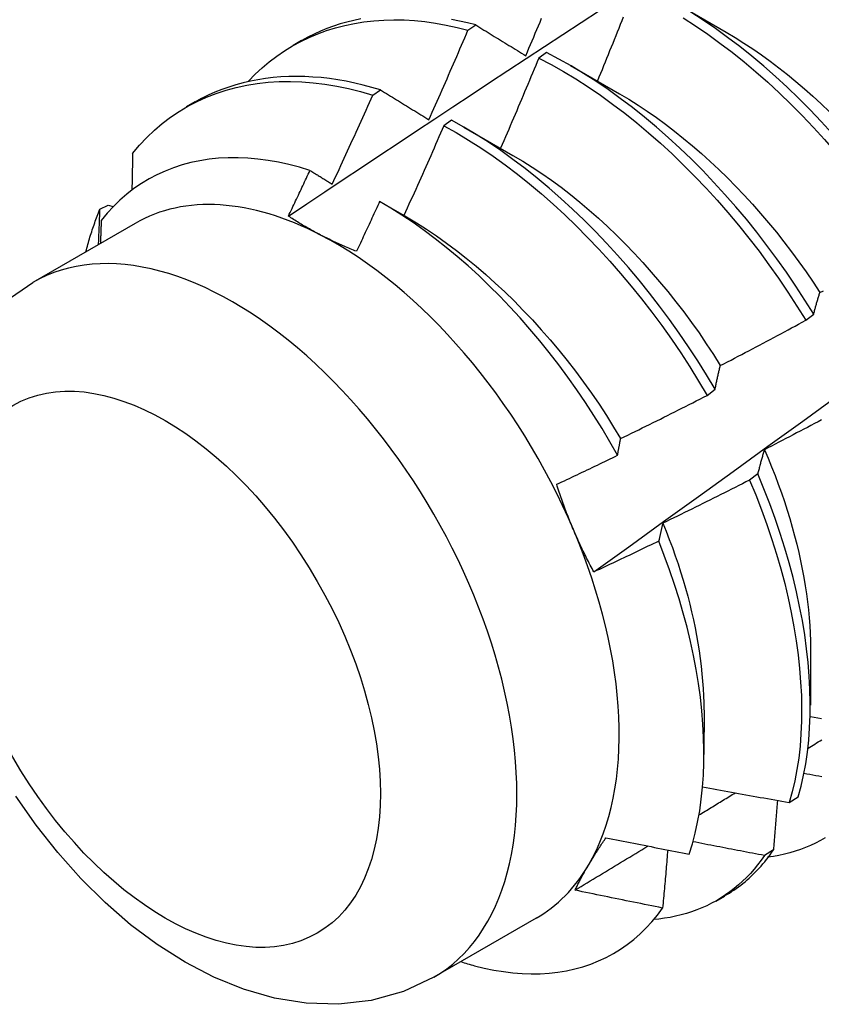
# Model space of a CAD drawing. Header units: inches. Extents: x 17 to 237, y 17 to 149.
# Tile 100 of 113: x 211.638 to 211.899, y 102.863 to 103.184. Entities that reach past the tile are written whole.
import ezdxf

# ---------------------------------------------------------------- set-up
doc = ezdxf.new("R2010")
doc.units = ezdxf.units.IN
doc.header["$MEASUREMENT"] = 0
doc.layers.add('Visible Edges(ANSI)', color=7, linetype='Continuous', lineweight=25)
doc.layers.add('Visible Tangent Edges(ANSI)', color=7, linetype='Continuous', lineweight=25)

msp = doc.modelspace()

# ---------------------------------------------------------------- linework, layer by layer
at = {"layer": 'Visible Edges(ANSI)'}
for p, q in [((211.85239, 103.18897), (211.8684, 103.17975)), ((211.78411, 103.18039), (211.78662, 103.1821)), ((211.72701, 103.17555), (211.72982, 103.17718)), ((211.80974, 103.17311), (211.80723, 103.17133)), ((211.81759, 103.16888), (211.8336, 103.15966)), ((211.75304, 103.1592), (211.75555, 103.16092)), ((211.69221, 103.15546), (211.69502, 103.15709)), ((211.77874, 103.15104), (211.77623, 103.14925)), ((211.78279, 103.14879), (211.7988, 103.13957)), ((211.66399, 103.12196), (211.66669, 103.12331)), ((211.66669, 103.12331), (211.66831, 103.12284)), ((211.75584, 103.12417), (211.764, 103.11948)), ((211.67545, 103.11738), (211.64205, 103.09809)), ((211.89434, 103.08574), (211.89694, 103.08771)), ((211.86214, 103.06124), (211.86475, 103.06322)), ((211.87867, 103.0356), (211.87601, 103.03361)), ((211.89595, 102.97864), (211.89593, 102.96016)), ((211.86115, 102.95855), (211.86113, 102.9441)), ((211.88895, 102.92841), (211.89184, 102.93029)), ((211.88381, 102.91292), (211.88086, 102.9111)), ((211.86512, 102.89615), (211.86793, 102.89778)), ((211.80636, 102.89064), (211.77295, 102.87135))]:
    msp.add_line(p, q, dxfattribs=at)
at = {"layer": 'Visible Edges(ANSI)', "flags": 128}
for points in [[(211.71247, 103.1638), (211.71464, 103.16603), (211.71691, 103.16814), (211.71926, 103.17012), (211.7217, 103.17197), (211.72422, 103.17369), (211.72682, 103.17527), (211.7295, 103.17673), (211.73225, 103.17805), (211.73507, 103.17923), (211.73796, 103.18028), (211.74092, 103.1812), (211.74394, 103.18198), (211.74702, 103.18262), (211.75016, 103.18312), (211.75336, 103.18348), (211.7566, 103.18371), (211.7599, 103.18379), (211.76324, 103.18374), (211.76662, 103.18354), (211.77005, 103.1832), (211.77351, 103.18272), (211.77701, 103.18209), (211.78055, 103.18131), (211.78411, 103.18039)], [(211.7255, 103.11972), (211.73146, 103.1237), (211.73743, 103.12768), (211.74339, 103.13166), (211.74936, 103.13563), (211.75533, 103.1396), (211.7613, 103.14356), (211.76727, 103.14752), (211.77324, 103.15147), (211.77921, 103.15542), (211.78518, 103.15936), (211.79115, 103.1633), (211.79712, 103.16724), (211.8031, 103.17117), (211.80907, 103.17509), (211.81505, 103.17901), (211.82103, 103.18293), (211.827, 103.18684)], [(211.74915, 103.18411), (211.74686, 103.18362), (211.74461, 103.18306), (211.7424, 103.18243), (211.74022, 103.18171), (211.73807, 103.18093), (211.73597, 103.18007), (211.7339, 103.17913), (211.73187, 103.17812), (211.72989, 103.17704)], [(211.78662, 103.1821), (211.78397, 103.18279), (211.78134, 103.1834), (211.77873, 103.18392)], [(211.80298, 103.17207), (211.8035, 103.17329), (211.80402, 103.17451), (211.80454, 103.17574), (211.80505, 103.17696), (211.80557, 103.17818), (211.80608, 103.1794), (211.8066, 103.18062), (211.80711, 103.18185), (211.80762, 103.18307), (211.80813, 103.18429)], [(211.82522, 103.00365), (211.8366, 103.01185), (211.84797, 103.02005), (211.85933, 103.02825), (211.87068, 103.03645), (211.88202, 103.04464), (211.89335, 103.05284), (211.90467, 103.06104), (211.91598, 103.06923), (211.92728, 103.07743), (211.93857, 103.08562), (211.94985, 103.09381), (211.96112, 103.102), (211.97237, 103.11018), (211.98362, 103.11837), (211.99487, 103.12655), (212.0061, 103.13473), (212.01732, 103.14291), (212.02853, 103.15108), (212.03973, 103.15926), (212.05093, 103.16742), (212.06211, 103.17559), (212.07329, 103.18375)], [(211.83481, 103.18467), (211.83432, 103.18344), (211.83382, 103.18221), (211.83333, 103.18099), (211.83284, 103.17976), (211.83234, 103.17853), (211.83185, 103.17731), (211.83135, 103.17608), (211.83085, 103.17486), (211.83035, 103.17363), (211.82985, 103.17241), (211.82936, 103.17118), (211.82885, 103.16996), (211.82835, 103.16873), (211.82785, 103.16751), (211.82735, 103.16628), (211.82685, 103.16506), (211.82634, 103.16384)], [(211.85437, 103.18443), (211.85838, 103.18183), (211.86238, 103.1791), (211.86635, 103.17622), (211.8703, 103.17321), (211.87422, 103.17006), (211.8781, 103.16679), (211.88195, 103.1634), (211.88575, 103.15989), (211.88951, 103.15626), (211.89321, 103.15253), (211.89686, 103.14869), (211.90045, 103.14476), (211.90397, 103.14072), (211.90742, 103.1366), (211.9108, 103.13239), (211.91411, 103.12809), (211.91733, 103.12372), (211.92046, 103.11928), (211.92351, 103.11476), (211.92646, 103.11019)], [(211.92905, 103.11216), (211.92609, 103.11673), (211.92304, 103.12124), (211.9199, 103.12568), (211.91667, 103.13005), (211.91336, 103.13434), (211.90998, 103.13854), (211.90652, 103.14266), (211.90299, 103.14668), (211.8994, 103.15061), (211.89574, 103.15444), (211.89204, 103.15817), (211.88828, 103.16178), (211.88447, 103.16528), (211.88062, 103.16867), (211.87674, 103.17193), (211.87281, 103.17506), (211.86886, 103.17806), (211.86489, 103.18093), (211.86089, 103.18366), (211.85687, 103.18624)], [(211.78662, 103.1821), (211.78729, 103.18169), (211.78797, 103.18128), (211.78864, 103.18086), (211.78932, 103.18045), (211.78999, 103.18004), (211.79067, 103.17962), (211.79134, 103.17921), (211.79202, 103.17879), (211.7927, 103.17837), (211.79338, 103.17796), (211.79406, 103.17754), (211.79474, 103.17712), (211.79542, 103.17671), (211.79611, 103.17629), (211.79679, 103.17587), (211.79747, 103.17545), (211.79816, 103.17503), (211.79885, 103.17461), (211.79953, 103.17419), (211.80022, 103.17376), (211.80091, 103.17334), (211.8016, 103.17292), (211.80229, 103.1725), (211.80298, 103.17207)], [(211.77137, 103.15119), (211.77191, 103.1524), (211.77245, 103.15362), (211.77299, 103.15483), (211.77353, 103.15604), (211.77407, 103.15726), (211.7746, 103.15847), (211.77514, 103.15969), (211.77567, 103.1609), (211.77621, 103.16212), (211.77674, 103.16334), (211.77727, 103.16455), (211.7778, 103.16577), (211.77833, 103.16699), (211.77886, 103.1682), (211.77939, 103.16942), (211.77992, 103.17064), (211.78045, 103.17186), (211.78097, 103.17308), (211.7815, 103.1743), (211.78202, 103.17552), (211.78254, 103.17673), (211.78307, 103.17795), (211.78359, 103.17917), (211.78411, 103.18039)], [(211.86839, 103.17973), (211.87128, 103.17801), (211.87416, 103.17621), (211.87703, 103.17431), (211.87988, 103.17234), (211.88273, 103.17028), (211.88556, 103.16814), (211.88837, 103.16593), (211.89116, 103.16364), (211.89393, 103.16128), (211.89667, 103.15884), (211.89939, 103.15634), (211.90208, 103.15377)], [(211.80723, 103.17133), (211.80672, 103.1701), (211.80621, 103.16887), (211.8057, 103.16764), (211.80518, 103.16641), (211.80467, 103.16518), (211.80415, 103.16396), (211.80364, 103.16273), (211.80312, 103.1615), (211.8026, 103.16027), (211.80209, 103.15905), (211.80157, 103.15782), (211.80105, 103.15659), (211.80053, 103.15537), (211.80001, 103.15414), (211.79948, 103.15292), (211.79896, 103.15169), (211.79844, 103.15047), (211.79791, 103.14924), (211.79739, 103.14802), (211.79686, 103.14679), (211.79634, 103.14557), (211.79581, 103.14435), (211.79528, 103.14312), (211.79475, 103.1419)], [(211.80723, 103.17133), (211.81127, 103.16921), (211.81531, 103.16693), (211.81933, 103.1645), (211.82335, 103.16192), (211.82735, 103.15919), (211.83132, 103.15632), (211.83527, 103.15331), (211.83919, 103.15017), (211.84308, 103.14691), (211.84692, 103.14352), (211.85073, 103.14001), (211.85448, 103.13639), (211.85819, 103.13266), (211.86184, 103.12883), (211.86543, 103.1249), (211.86896, 103.12087), (211.87241, 103.11674), (211.8758, 103.11254), (211.87911, 103.10825), (211.88233, 103.10388), (211.88547, 103.09944), (211.88853, 103.09494), (211.89148, 103.09037), (211.89434, 103.08574)], [(211.89694, 103.08771), (211.89407, 103.09234), (211.89111, 103.09691), (211.88805, 103.10141), (211.8849, 103.10584), (211.88167, 103.1102), (211.87836, 103.11448), (211.87496, 103.11869), (211.8715, 103.1228), (211.86797, 103.12682), (211.86438, 103.13075), (211.86072, 103.13457), (211.85701, 103.1383), (211.85325, 103.14191), (211.84944, 103.1454), (211.84559, 103.14878), (211.84171, 103.15204), (211.83778, 103.15517), (211.83383, 103.15816), (211.82985, 103.16102), (211.82586, 103.16374), (211.82184, 103.16631), (211.81781, 103.16873), (211.81378, 103.171), (211.80974, 103.17311)], [(211.75555, 103.16092), (211.75273, 103.16175), (211.74993, 103.1625), (211.74714, 103.16316), (211.74437, 103.16373), (211.74162, 103.16422), (211.7389, 103.16461), (211.73619, 103.16492), (211.73352, 103.16513), (211.73086, 103.16526), (211.72824, 103.16531), (211.72564, 103.16527), (211.72307, 103.16514), (211.72053, 103.16492), (211.71803, 103.16462), (211.71556, 103.16424), (211.71312, 103.16376), (211.71073, 103.16321), (211.70837, 103.16257), (211.70604, 103.16184), (211.70376, 103.16103), (211.70152, 103.16014), (211.69933, 103.15917), (211.69718, 103.15811), (211.69508, 103.15697)], [(211.67464, 103.14019), (211.67689, 103.14287), (211.67926, 103.14539), (211.68174, 103.14775), (211.68433, 103.14995), (211.68702, 103.15199), (211.68982, 103.15387), (211.69271, 103.15559), (211.69569, 103.15715), (211.69876, 103.15854), (211.70192, 103.15977), (211.70517, 103.16083), (211.70849, 103.16173), (211.71188, 103.16245), (211.71535, 103.16301), (211.71888, 103.16341), (211.72247, 103.16363), (211.72613, 103.16368), (211.72984, 103.16356), (211.7336, 103.16327), (211.73741, 103.1628), (211.74126, 103.16217), (211.74515, 103.16135), (211.74908, 103.16036), (211.75304, 103.1592)], [(211.73978, 103.13018), (211.74035, 103.13138), (211.74091, 103.13259), (211.74147, 103.13379), (211.74203, 103.135), (211.74259, 103.13621), (211.74314, 103.13741), (211.7437, 103.13862), (211.74426, 103.13983), (211.74481, 103.14104), (211.74537, 103.14225), (211.74592, 103.14345), (211.74647, 103.14466), (211.74703, 103.14587), (211.74758, 103.14708), (211.74813, 103.14829), (211.74868, 103.1495), (211.74922, 103.15071), (211.74977, 103.15193), (211.75032, 103.15314), (211.75087, 103.15435), (211.75141, 103.15556), (211.75195, 103.15677), (211.7525, 103.15799), (211.75304, 103.1592)], [(211.75555, 103.16092), (211.7562, 103.16052), (211.75685, 103.16012), (211.7575, 103.15972), (211.75815, 103.15932), (211.75881, 103.15892), (211.75946, 103.15851), (211.76012, 103.15811), (211.76077, 103.15771), (211.76143, 103.15731), (211.76208, 103.1569), (211.76274, 103.1565), (211.7634, 103.15609), (211.76406, 103.15569), (211.76472, 103.15528), (211.76538, 103.15487), (211.76604, 103.15447), (211.76671, 103.15406), (211.76737, 103.15365), (211.76804, 103.15324), (211.7687, 103.15283), (211.76937, 103.15242), (211.77003, 103.15201), (211.7707, 103.1516), (211.77137, 103.15119)], [(211.8336, 103.15965), (211.83662, 103.15785), (211.83963, 103.15595), (211.84263, 103.15396), (211.84562, 103.15188), (211.8486, 103.14971), (211.85156, 103.14745), (211.85449, 103.1451), (211.85741, 103.14267), (211.86029, 103.14017), (211.86315, 103.13759), (211.86598, 103.13493), (211.86878, 103.1322), (211.87155, 103.1294), (211.87427, 103.12653), (211.87696, 103.1236), (211.8796, 103.12061), (211.8822, 103.11756), (211.88475, 103.11446), (211.88725, 103.11129), (211.88971, 103.10808), (211.8921, 103.10482), (211.89444, 103.10151), (211.89672, 103.09816), (211.89894, 103.09476)], [(211.77623, 103.14925), (211.7757, 103.14803), (211.77517, 103.1468), (211.77463, 103.14558), (211.77409, 103.14435), (211.77356, 103.14313), (211.77302, 103.14191), (211.77248, 103.14068), (211.77194, 103.13946), (211.7714, 103.13824), (211.77086, 103.13702), (211.77032, 103.1358), (211.76977, 103.13457), (211.76923, 103.13335), (211.76868, 103.13213), (211.76814, 103.13091), (211.76759, 103.12969), (211.76705, 103.12847), (211.7665, 103.12725), (211.76595, 103.12603), (211.7654, 103.12481), (211.76485, 103.1236), (211.7643, 103.12238), (211.76375, 103.12116), (211.7632, 103.11994)], [(211.77623, 103.14925), (211.78027, 103.14699), (211.7843, 103.14457), (211.78832, 103.142), (211.79232, 103.13928), (211.79629, 103.13642), (211.80024, 103.13342), (211.80416, 103.13029), (211.80805, 103.12703), (211.8119, 103.12364), (211.8157, 103.12014), (211.81946, 103.11653), (211.82317, 103.1128), (211.82682, 103.10897), (211.83041, 103.10504), (211.83394, 103.10101), (211.8374, 103.09689), (211.84079, 103.09269), (211.8441, 103.0884), (211.84734, 103.08404), (211.85048, 103.07961), (211.85354, 103.07511), (211.85651, 103.07054), (211.85938, 103.06592), (211.86214, 103.06124)], [(211.86475, 103.06322), (211.86197, 103.0679), (211.8591, 103.07251), (211.85612, 103.07707), (211.85306, 103.08157), (211.84991, 103.086), (211.84667, 103.09036), (211.84335, 103.09464), (211.83995, 103.09883), (211.83649, 103.10294), (211.83295, 103.10696), (211.82936, 103.11089), (211.8257, 103.11471), (211.82199, 103.11843), (211.81823, 103.12204), (211.81442, 103.12553), (211.81057, 103.1289), (211.80668, 103.13215), (211.80276, 103.13527), (211.7988, 103.13826), (211.79482, 103.14111), (211.79082, 103.14382), (211.78681, 103.14638), (211.78278, 103.14879), (211.77874, 103.15104)], [(211.73253, 103.13465), (211.72907, 103.13568), (211.72565, 103.13657), (211.72225, 103.13731), (211.71889, 103.1379), (211.71557, 103.13835), (211.71229, 103.13864), (211.70906, 103.13878), (211.70587, 103.13877), (211.70273, 103.13861), (211.69965, 103.13829), (211.69662, 103.13782), (211.69367, 103.1372), (211.69079, 103.13644), (211.68797, 103.13552), (211.68524, 103.13445), (211.68258, 103.13324), (211.68, 103.13187), (211.6775, 103.13037), (211.67509, 103.12872), (211.67276, 103.12692), (211.67052, 103.12498), (211.66838, 103.1229), (211.66634, 103.12069), (211.66439, 103.11835)], [(211.67464, 103.14019), (211.67463, 103.13969), (211.67463, 103.1392), (211.67462, 103.1387), (211.67461, 103.1382), (211.6746, 103.1377), (211.67459, 103.13721), (211.67458, 103.13671), (211.67457, 103.13621), (211.67456, 103.13571), (211.67455, 103.13521), (211.67454, 103.13471), (211.67453, 103.13421), (211.67452, 103.13371), (211.67451, 103.13322), (211.6745, 103.13272), (211.67449, 103.13222), (211.67448, 103.13172), (211.67447, 103.13122), (211.67446, 103.13072), (211.67445, 103.13022), (211.67444, 103.12971), (211.67443, 103.12921), (211.67442, 103.12871), (211.6744, 103.12821)], [(211.7988, 103.13957), (211.80196, 103.13769), (211.80511, 103.1357), (211.80824, 103.13361), (211.81137, 103.13142), (211.81447, 103.12913), (211.81755, 103.12674), (211.82061, 103.12426), (211.82365, 103.1217), (211.82666, 103.11905), (211.82963, 103.11631), (211.83257, 103.1135), (211.83548, 103.1106), (211.83834, 103.10764), (211.84116, 103.1046), (211.84394, 103.1015), (211.84667, 103.09832), (211.84935, 103.09509), (211.85198, 103.0918), (211.85455, 103.08845), (211.85706, 103.08505), (211.85951, 103.0816), (211.8619, 103.0781), (211.86422, 103.07455), (211.86647, 103.07097)], [(211.7255, 103.11972), (211.72579, 103.12034), (211.72609, 103.12096), (211.72638, 103.12158), (211.72668, 103.1222), (211.72697, 103.12282), (211.72727, 103.12345), (211.72756, 103.12407), (211.72786, 103.12469), (211.72815, 103.12531), (211.72844, 103.12593), (211.72874, 103.12655), (211.72903, 103.12718), (211.72932, 103.1278), (211.72962, 103.12842), (211.72991, 103.12904), (211.7302, 103.12966), (211.73049, 103.13029), (211.73078, 103.13091), (211.73108, 103.13153), (211.73137, 103.13215), (211.73166, 103.13278), (211.73195, 103.1334), (211.73224, 103.13402), (211.73253, 103.13465)], [(211.73253, 103.13465), (211.73283, 103.13446), (211.73313, 103.13428), (211.73343, 103.13409), (211.73373, 103.13391), (211.73403, 103.13372), (211.73433, 103.13354), (211.73464, 103.13335), (211.73494, 103.13316), (211.73524, 103.13298), (211.73554, 103.13279), (211.73584, 103.13261), (211.73614, 103.13242), (211.73645, 103.13223), (211.73675, 103.13205), (211.73705, 103.13186), (211.73736, 103.13167), (211.73766, 103.13149), (211.73796, 103.1313), (211.73826, 103.13111), (211.73857, 103.13093), (211.73887, 103.13074), (211.73918, 103.13055), (211.73948, 103.13036), (211.73978, 103.13018)], [(211.75527, 103.1245), (211.75496, 103.12382), (211.75465, 103.12315), (211.75434, 103.12247), (211.75402, 103.12179), (211.75371, 103.12111), (211.7534, 103.12043), (211.75309, 103.11976), (211.75277, 103.11908), (211.75246, 103.1184), (211.75215, 103.11773), (211.75184, 103.11705), (211.75152, 103.11637), (211.75121, 103.11569), (211.75089, 103.11502), (211.75058, 103.11434), (211.75026, 103.11366), (211.74995, 103.11299), (211.74963, 103.11231), (211.74932, 103.11164), (211.749, 103.11096), (211.74869, 103.11028), (211.74837, 103.10961), (211.74805, 103.10893), (211.74774, 103.10826)], [(211.83295, 103.0417), (211.83046, 103.04608), (211.82788, 103.0504), (211.82521, 103.05468), (211.82245, 103.05891), (211.81962, 103.06308), (211.8167, 103.06719), (211.81371, 103.07123), (211.81065, 103.07519), (211.80753, 103.07906), (211.80434, 103.08285), (211.8011, 103.08654), (211.79781, 103.09014), (211.79446, 103.09364), (211.79106, 103.09703), (211.78762, 103.10033), (211.78413, 103.10351), (211.7806, 103.10658), (211.77704, 103.10954), (211.77345, 103.11236), (211.76984, 103.11506), (211.76621, 103.11763), (211.76257, 103.12006), (211.75892, 103.12235), (211.75527, 103.1245)], [(211.65941, 103.10807), (211.65957, 103.10868), (211.65973, 103.10929), (211.65989, 103.1099), (211.66005, 103.1105), (211.66022, 103.1111), (211.66039, 103.11169), (211.66056, 103.11229), (211.66074, 103.11288), (211.66092, 103.11347), (211.6611, 103.11405), (211.66129, 103.11464), (211.66148, 103.11522), (211.66167, 103.1158), (211.66187, 103.11637), (211.66206, 103.11694), (211.66227, 103.11751), (211.66247, 103.11808), (211.66268, 103.11864), (211.66289, 103.1192), (211.6631, 103.11976), (211.66332, 103.12031), (211.66354, 103.12086), (211.66377, 103.12141), (211.66399, 103.12196)], [(211.66354, 103.1105), (211.66356, 103.11098), (211.66358, 103.11146), (211.6636, 103.11193), (211.66362, 103.11241), (211.66364, 103.11289), (211.66366, 103.11337), (211.66367, 103.11385), (211.66369, 103.11433), (211.66371, 103.11481), (211.66373, 103.11528), (211.66375, 103.11576), (211.66377, 103.11624), (211.66379, 103.11672), (211.66381, 103.11719), (211.66383, 103.11767), (211.66385, 103.11815), (211.66386, 103.11862), (211.66388, 103.1191), (211.6639, 103.11958), (211.66392, 103.12005), (211.66394, 103.12053), (211.66396, 103.121), (211.66398, 103.12148), (211.66399, 103.12196)], [(211.73601, 103.11357), (211.73554, 103.11381), (211.73508, 103.11406), (211.73462, 103.1143), (211.73416, 103.11455), (211.7337, 103.11479), (211.73325, 103.11504), (211.7328, 103.11529), (211.73235, 103.11554), (211.7319, 103.1158), (211.73146, 103.11605), (211.73102, 103.1163), (211.73058, 103.11656), (211.73014, 103.11682), (211.72971, 103.11707), (211.72928, 103.11733), (211.72885, 103.11759), (211.72842, 103.11785), (211.72799, 103.11812), (211.72757, 103.11838), (211.72715, 103.11865), (211.72674, 103.11891), (211.72632, 103.11918), (211.72591, 103.11945), (211.7255, 103.11972)], [(211.764, 103.11948), (211.7673, 103.11752), (211.77058, 103.11544), (211.77385, 103.11325), (211.77711, 103.11095), (211.78034, 103.10854), (211.78355, 103.10603), (211.78674, 103.10342), (211.78989, 103.10071), (211.79301, 103.09791), (211.7961, 103.09502), (211.79915, 103.09205), (211.80216, 103.08899), (211.80512, 103.08585), (211.80804, 103.08264), (211.81091, 103.07936), (211.81372, 103.07601), (211.81647, 103.07259), (211.81917, 103.06911), (211.8218, 103.06557), (211.82437, 103.06198), (211.82687, 103.05833), (211.8293, 103.05464), (211.83165, 103.05091), (211.83392, 103.04713)], [(211.66439, 103.11835), (211.66438, 103.11804), (211.66437, 103.11773), (211.66436, 103.11741), (211.66435, 103.1171), (211.66434, 103.11679), (211.66434, 103.11648), (211.66433, 103.11617), (211.66432, 103.11585), (211.66431, 103.11554), (211.6643, 103.11523), (211.66429, 103.11492), (211.66428, 103.11461), (211.66426, 103.11429), (211.66425, 103.11398), (211.66424, 103.11367), (211.66423, 103.11336), (211.66422, 103.11304), (211.66421, 103.11273), (211.6642, 103.11242), (211.66419, 103.1121), (211.66418, 103.11179), (211.66417, 103.11148), (211.66416, 103.11117), (211.66415, 103.11085)], [(211.74774, 103.10826), (211.74722, 103.10846), (211.74671, 103.10867), (211.7462, 103.10888), (211.74569, 103.10908), (211.74519, 103.10929), (211.74469, 103.10951), (211.74418, 103.10972), (211.74369, 103.10994), (211.74319, 103.11015), (211.7427, 103.11037), (211.7422, 103.11059), (211.74172, 103.11081), (211.74123, 103.11103), (211.74074, 103.11126), (211.74026, 103.11148), (211.73978, 103.11171), (211.7393, 103.11194), (211.73882, 103.11216), (211.73835, 103.1124), (211.73788, 103.11263), (211.73741, 103.11286), (211.73694, 103.1131), (211.73647, 103.11333), (211.73601, 103.11357)], [(211.63306, 103.09182), (211.64205, 103.09809)], [(211.89694, 103.08771), (211.89702, 103.08802), (211.8971, 103.08833), (211.89718, 103.08863), (211.89726, 103.08893), (211.89734, 103.08924), (211.89742, 103.08954), (211.8975, 103.08984), (211.89758, 103.09014), (211.89766, 103.09043), (211.89775, 103.09073), (211.89783, 103.09103), (211.89791, 103.09132), (211.898, 103.09161), (211.89808, 103.0919), (211.89816, 103.0922), (211.89825, 103.09249), (211.89833, 103.09277), (211.89842, 103.09306), (211.89851, 103.09335), (211.89859, 103.09363), (211.89868, 103.09392), (211.89877, 103.0942), (211.89885, 103.09448), (211.89894, 103.09476)], [(211.89894, 103.09476), (211.90009, 103.09539)], [(211.86647, 103.07097), (211.86764, 103.07157), (211.8688, 103.07217), (211.86997, 103.07278), (211.87114, 103.07339), (211.8723, 103.07399), (211.87347, 103.0746), (211.87463, 103.07521), (211.8758, 103.07582), (211.87696, 103.07643), (211.87812, 103.07705), (211.87929, 103.07766), (211.88045, 103.07828), (211.88161, 103.07889), (211.88277, 103.07951), (211.88393, 103.08013), (211.88509, 103.08075), (211.88625, 103.08137), (211.88741, 103.08199), (211.88856, 103.08261), (211.88972, 103.08323), (211.89088, 103.08386), (211.89203, 103.08448), (211.89319, 103.08511), (211.89434, 103.08574)], [(211.86475, 103.06322), (211.86481, 103.06356), (211.86488, 103.06389), (211.86495, 103.06423), (211.86502, 103.06456), (211.86509, 103.06489), (211.86516, 103.06522), (211.86523, 103.06555), (211.8653, 103.06588), (211.86537, 103.0662), (211.86544, 103.06653), (211.86551, 103.06685), (211.86558, 103.06718), (211.86565, 103.0675), (211.86573, 103.06782), (211.8658, 103.06814), (211.86587, 103.06846), (211.86594, 103.06877), (211.86602, 103.06909), (211.86609, 103.06941), (211.86617, 103.06972), (211.86624, 103.07003), (211.86632, 103.07035), (211.86639, 103.07066), (211.86647, 103.07097)], [(211.83392, 103.04713), (211.8351, 103.04771), (211.83629, 103.04828), (211.83747, 103.04886), (211.83865, 103.04944), (211.83983, 103.05002), (211.84101, 103.0506), (211.84219, 103.05118), (211.84336, 103.05177), (211.84454, 103.05235), (211.84572, 103.05294), (211.8469, 103.05352), (211.84807, 103.05411), (211.84925, 103.0547), (211.85042, 103.05529), (211.8516, 103.05588), (211.85277, 103.05647), (211.85394, 103.05706), (211.85512, 103.05766), (211.85629, 103.05825), (211.85746, 103.05885), (211.85863, 103.05945), (211.8598, 103.06004), (211.86097, 103.06064), (211.86214, 103.06124)], [(211.89952, 103.05327), (211.89836, 103.05266), (211.89719, 103.05204), (211.89603, 103.05142), (211.89487, 103.05081), (211.8937, 103.0502), (211.89254, 103.04958), (211.89137, 103.04897), (211.8902, 103.04836), (211.88904, 103.04775), (211.88787, 103.04715), (211.8867, 103.04654), (211.88553, 103.04593), (211.88436, 103.04533), (211.88319, 103.04472), (211.88202, 103.04412), (211.88085, 103.04352)], [(211.83295, 103.0417), (211.83299, 103.04194), (211.83303, 103.04217), (211.83307, 103.0424), (211.83311, 103.04263), (211.83314, 103.04286), (211.83318, 103.04309), (211.83322, 103.04332), (211.83326, 103.04354), (211.8333, 103.04377), (211.83334, 103.044), (211.83338, 103.04423), (211.83343, 103.04445), (211.83347, 103.04468), (211.83351, 103.0449), (211.83355, 103.04513), (211.83359, 103.04535), (211.83363, 103.04558), (211.83367, 103.0458), (211.83371, 103.04602), (211.83375, 103.04625), (211.8338, 103.04647), (211.83384, 103.04669), (211.83388, 103.04691), (211.83392, 103.04713)], [(211.88085, 103.04352), (211.88075, 103.0432), (211.88066, 103.04288), (211.88056, 103.04256), (211.88047, 103.04224), (211.88037, 103.04192), (211.88028, 103.0416), (211.88019, 103.04127), (211.88009, 103.04095), (211.88, 103.04062), (211.87991, 103.04029), (211.87982, 103.03997), (211.87972, 103.03964), (211.87963, 103.03931), (211.87954, 103.03897), (211.87945, 103.03864), (211.87936, 103.03831), (211.87928, 103.03797), (211.87919, 103.03764), (211.8791, 103.0373), (211.87901, 103.03696), (211.87892, 103.03662), (211.87884, 103.03628), (211.87875, 103.03594), (211.87867, 103.0356)], [(211.88085, 103.04352), (211.88206, 103.0407), (211.88322, 103.03788), (211.88433, 103.03506), (211.88539, 103.03224), (211.8864, 103.02942), (211.88736, 103.02661), (211.88827, 103.02381), (211.88913, 103.02102), (211.88994, 103.01823), (211.89069, 103.01546), (211.8914, 103.0127), (211.89206, 103.00995), (211.89266, 103.00722), (211.89321, 103.00451), (211.89371, 103.00182), (211.89416, 102.99914), (211.89456, 102.99649), (211.89491, 102.99386), (211.8952, 102.99126), (211.89544, 102.98869), (211.89563, 102.98614), (211.89577, 102.98362), (211.89585, 102.98113), (211.89588, 102.97868)], [(211.81307, 103.03222), (211.8139, 103.03261), (211.81473, 103.033), (211.81556, 103.03339), (211.81639, 103.03378), (211.81722, 103.03417), (211.81805, 103.03456), (211.81888, 103.03495), (211.81971, 103.03535), (211.82054, 103.03574), (211.82137, 103.03613), (211.8222, 103.03653), (211.82303, 103.03692), (211.82385, 103.03732), (211.82468, 103.03771), (211.82551, 103.03811), (211.82634, 103.03851), (211.82717, 103.03891), (211.82799, 103.0393), (211.82882, 103.0397), (211.82965, 103.0401), (211.83047, 103.0405), (211.8313, 103.0409), (211.83212, 103.0413), (211.83295, 103.0417)], [(211.87601, 103.03361), (211.87484, 103.03301), (211.87367, 103.03241), (211.87249, 103.03181), (211.87132, 103.03122), (211.87014, 103.03063), (211.86897, 103.03003), (211.86779, 103.02944), (211.86661, 103.02885), (211.86543, 103.02826), (211.86426, 103.02767), (211.86308, 103.02708), (211.8619, 103.0265), (211.86072, 103.02591), (211.85954, 103.02533), (211.85836, 103.02474), (211.85718, 103.02416), (211.856, 103.02358), (211.85481, 103.023), (211.85363, 103.02242), (211.85245, 103.02184), (211.85126, 103.02127), (211.85008, 103.02069), (211.84889, 103.02012), (211.84771, 103.01954)], [(211.87601, 103.03361), (211.87803, 103.02875), (211.87992, 103.0239), (211.88169, 103.01906), (211.88333, 103.01422), (211.88484, 103.0094), (211.88623, 103.0046), (211.88749, 102.99984), (211.88862, 102.9951), (211.88962, 102.9904), (211.8905, 102.98575), (211.89124, 102.98115), (211.89185, 102.9766), (211.89234, 102.97212), (211.89269, 102.9677), (211.89291, 102.96335), (211.893, 102.95908), (211.89296, 102.9549), (211.89279, 102.9508), (211.89248, 102.9468), (211.89204, 102.9429), (211.89147, 102.93911), (211.89076, 102.93542), (211.88992, 102.93186), (211.88895, 102.92841)], [(211.89184, 102.93029), (211.8928, 102.93375), (211.89364, 102.93732), (211.89433, 102.94102), (211.8949, 102.94482), (211.89532, 102.94873), (211.89562, 102.95274), (211.89578, 102.95684), (211.89581, 102.96103), (211.89571, 102.9653), (211.89548, 102.96966), (211.89512, 102.97408), (211.89462, 102.97857), (211.894, 102.98312), (211.89324, 102.98773), (211.89236, 102.99238), (211.89135, 102.99708), (211.89021, 103.00182), (211.88894, 103.00659), (211.88754, 103.01139), (211.88602, 103.01621), (211.88437, 103.02105), (211.88259, 103.02589), (211.88069, 103.03075), (211.87867, 103.0356)], [(211.81851, 103.01747), (211.81825, 103.01807), (211.818, 103.01868), (211.81775, 103.01928), (211.81751, 103.01988), (211.81726, 103.02049), (211.81702, 103.0211), (211.81678, 103.02171), (211.81654, 103.02231), (211.81631, 103.02292), (211.81608, 103.02354), (211.81585, 103.02415), (211.81562, 103.02476), (211.81539, 103.02538), (211.81517, 103.02599), (211.81495, 103.02661), (211.81473, 103.02723), (211.81452, 103.02785), (211.8143, 103.02847), (211.81409, 103.02909), (211.81388, 103.02971), (211.81367, 103.03034), (211.81347, 103.03096), (211.81327, 103.03159), (211.81307, 103.03222)], [(211.82522, 103.00365), (211.82491, 103.00421), (211.82461, 103.00477), (211.82431, 103.00533), (211.82401, 103.00589), (211.82371, 103.00646), (211.82342, 103.00702), (211.82313, 103.00759), (211.82284, 103.00816), (211.82255, 103.00873), (211.82226, 103.0093), (211.82198, 103.00988), (211.8217, 103.01045), (211.82142, 103.01103), (211.82115, 103.01161), (211.82087, 103.01219), (211.8206, 103.01277), (211.82033, 103.01335), (211.82006, 103.01393), (211.8198, 103.01452), (211.81954, 103.01511), (211.81928, 103.0157), (211.81902, 103.01629), (211.81876, 103.01688), (211.81851, 103.01747)], [(211.84771, 103.01954), (211.84765, 103.0193), (211.84759, 103.01907), (211.84753, 103.01883), (211.84747, 103.01859), (211.84742, 103.01835), (211.84736, 103.01811), (211.8473, 103.01786), (211.84724, 103.01762), (211.84719, 103.01738), (211.84713, 103.01714), (211.84707, 103.01689), (211.84702, 103.01665), (211.84696, 103.01641), (211.8469, 103.01616), (211.84685, 103.01592), (211.84679, 103.01567), (211.84674, 103.01542), (211.84668, 103.01518), (211.84663, 103.01493), (211.84657, 103.01468), (211.84652, 103.01443), (211.84646, 103.01418), (211.84641, 103.01393), (211.84635, 103.01368)], [(211.84771, 103.01954), (211.84879, 103.01688), (211.84982, 103.01422), (211.85081, 103.01157), (211.85176, 103.00891), (211.85266, 103.00627), (211.85351, 103.00362), (211.85432, 103.00099), (211.85509, 102.99837), (211.85581, 102.99575), (211.85648, 102.99315), (211.85711, 102.99056), (211.85769, 102.98798), (211.85822, 102.98542), (211.85871, 102.98287), (211.85916, 102.98034), (211.85956, 102.97783), (211.85991, 102.97535), (211.86021, 102.97288), (211.86047, 102.97043), (211.86069, 102.96801), (211.86085, 102.96562), (211.86097, 102.96325), (211.86105, 102.96091), (211.86107, 102.9586)], [(211.84635, 103.01368), (211.84548, 103.01326), (211.8446, 103.01283), (211.84372, 103.01241), (211.84284, 103.01199), (211.84196, 103.01157), (211.84109, 103.01114), (211.84021, 103.01072), (211.83933, 103.0103), (211.83845, 103.00988), (211.83757, 103.00946), (211.83669, 103.00904), (211.83581, 103.00862), (211.83493, 103.00821), (211.83404, 103.00779), (211.83316, 103.00737), (211.83228, 103.00696), (211.8314, 103.00654), (211.83052, 103.00613), (211.82964, 103.00571), (211.82875, 103.0053), (211.82787, 103.00489), (211.82699, 103.00447), (211.8261, 103.00406), (211.82522, 103.00365)], [(211.85634, 102.91158), (211.85737, 102.91494), (211.85828, 102.91842), (211.85906, 102.92201), (211.85973, 102.9257), (211.86026, 102.92948), (211.86067, 102.93336), (211.86095, 102.93733), (211.8611, 102.94137), (211.86113, 102.9455), (211.86103, 102.94971), (211.86079, 102.95399), (211.86044, 102.95834), (211.85995, 102.96276), (211.85933, 102.96723), (211.85859, 102.97176), (211.85772, 102.97632), (211.85672, 102.98092), (211.8556, 102.98555), (211.85436, 102.9902), (211.853, 102.99487), (211.85152, 102.99956), (211.84991, 103.00426), (211.84819, 103.00897), (211.84635, 103.01368)], [(211.89587, 102.95646), (211.89707, 102.95626), (211.89827, 102.95606), (211.89946, 102.95585)], [(211.8951, 102.9461), (211.89566, 102.94644), (211.89622, 102.94679), (211.89678, 102.94713), (211.89734, 102.94747), (211.89789, 102.94782), (211.89845, 102.94816), (211.89901, 102.9485), (211.89957, 102.94885)], [(211.89962, 102.93678), (211.89865, 102.93695), (211.89767, 102.93713), (211.89669, 102.93731), (211.89571, 102.93748), (211.89474, 102.93766), (211.89376, 102.93784)], [(211.86068, 102.93351), (211.86186, 102.93329), (211.86303, 102.93307), (211.86421, 102.93285), (211.86538, 102.93264), (211.86656, 102.93242), (211.86773, 102.9322), (211.86891, 102.93199), (211.87009, 102.93177), (211.87126, 102.93156), (211.87244, 102.93134), (211.87362, 102.93113), (211.8748, 102.93092), (211.87598, 102.93071), (211.87715, 102.93049), (211.87833, 102.93028), (211.87951, 102.93007), (211.88069, 102.92986), (211.88187, 102.92966), (211.88305, 102.92945), (211.88423, 102.92924), (211.88541, 102.92903), (211.88659, 102.92883), (211.88777, 102.92862), (211.88895, 102.92841)], [(211.77295, 102.87135), (211.76303, 102.86671), (211.75256, 102.86377), (211.7419, 102.86254), (211.7313, 102.86286), (211.72093, 102.86455), (211.71087, 102.86744), (211.70114, 102.87139), (211.69175, 102.87628), (211.6827, 102.88201), (211.674, 102.88852), (211.66567, 102.89574), (211.65773, 102.9036), (211.65021, 102.91205), (211.64314, 102.92102), (211.63657, 102.93045)], [(211.85949, 102.92433), (211.85999, 102.92463), (211.86048, 102.92493), (211.86097, 102.92523), (211.86147, 102.92553), (211.86196, 102.92583), (211.86245, 102.92613), (211.86295, 102.92643), (211.86344, 102.92673), (211.86393, 102.92703), (211.86443, 102.92733), (211.86492, 102.92764), (211.86541, 102.92794), (211.86591, 102.92824), (211.8664, 102.92854), (211.86689, 102.92884), (211.86739, 102.92914), (211.86788, 102.92944), (211.86837, 102.92974), (211.86887, 102.93004), (211.86936, 102.93034), (211.86985, 102.93065), (211.87035, 102.93095), (211.87084, 102.93125), (211.87133, 102.93155)], [(211.8851, 102.92909), (211.88505, 102.92841), (211.885, 102.92774), (211.88495, 102.92707), (211.88489, 102.9264), (211.88484, 102.92573), (211.88479, 102.92506), (211.88473, 102.92439), (211.88468, 102.92371), (211.88463, 102.92304), (211.88457, 102.92237), (211.88452, 102.92169), (211.88446, 102.92102), (211.88441, 102.92035), (211.88436, 102.91967), (211.8843, 102.919), (211.88425, 102.91833), (211.88419, 102.91765), (211.88414, 102.91698), (211.88408, 102.9163), (211.88403, 102.91563), (211.88397, 102.91495), (211.88392, 102.91428), (211.88386, 102.9136), (211.88381, 102.91292)], [(211.81906, 102.89979), (211.82005, 102.90039), (211.82104, 102.90099), (211.82203, 102.90158), (211.82302, 102.90218), (211.82401, 102.90278), (211.825, 102.90338), (211.82599, 102.90398), (211.82698, 102.90458), (211.82797, 102.90518), (211.82896, 102.90578), (211.82995, 102.90638), (211.83094, 102.90698), (211.83193, 102.90758), (211.83292, 102.90818), (211.83391, 102.90878), (211.8349, 102.90938), (211.83589, 102.90998), (211.83688, 102.91058), (211.83787, 102.91118), (211.83886, 102.91178), (211.83985, 102.91238), (211.84084, 102.91298), (211.84183, 102.91358), (211.84282, 102.91418)], [(211.82341, 102.90791), (211.82362, 102.90827), (211.82384, 102.90863), (211.82405, 102.90899), (211.82427, 102.90936), (211.8245, 102.90972), (211.82472, 102.91009), (211.82495, 102.91046), (211.82518, 102.91082), (211.82541, 102.91119), (211.82564, 102.91156), (211.82588, 102.91194), (211.82612, 102.91231), (211.82636, 102.91269), (211.8266, 102.91306), (211.82684, 102.91344), (211.82709, 102.91382), (211.82734, 102.9142), (211.82759, 102.91458), (211.82784, 102.91496), (211.8281, 102.91534), (211.82836, 102.91573), (211.82862, 102.91612), (211.82888, 102.9165), (211.82914, 102.91689)], [(211.82914, 102.91689), (211.83027, 102.91666), (211.8314, 102.91644), (211.83254, 102.91621), (211.83367, 102.91598), (211.8348, 102.91576), (211.83593, 102.91553), (211.83706, 102.91531), (211.83819, 102.91509), (211.83933, 102.91486), (211.84046, 102.91464), (211.84159, 102.91442), (211.84272, 102.9142), (211.84386, 102.91398), (211.84499, 102.91376), (211.84612, 102.91354), (211.84726, 102.91332), (211.84839, 102.9131), (211.84953, 102.91288), (211.85066, 102.91266), (211.8518, 102.91245), (211.85293, 102.91223), (211.85407, 102.91201), (211.8552, 102.9118), (211.85634, 102.91158)], [(211.88086, 102.9111), (211.87989, 102.91128), (211.87892, 102.91147), (211.87794, 102.91165), (211.87697, 102.91183), (211.876, 102.91202), (211.87503, 102.9122), (211.87405, 102.91238), (211.87308, 102.91257), (211.87211, 102.91275), (211.87114, 102.91294), (211.87017, 102.91313), (211.86919, 102.91331), (211.86822, 102.9135), (211.86725, 102.91369), (211.86628, 102.91388), (211.86531, 102.91407), (211.86434, 102.91426), (211.86337, 102.91444), (211.8624, 102.91463), (211.86143, 102.91483), (211.86046, 102.91502), (211.85949, 102.91521), (211.85852, 102.9154), (211.85755, 102.91559)], [(211.90067, 102.91687), (211.89912, 102.91599), (211.89754, 102.91517), (211.89593, 102.9144), (211.89428, 102.9137), (211.89261, 102.91306), (211.8909, 102.91249), (211.88916, 102.91197), (211.88739, 102.91151), (211.88559, 102.91112), (211.88377, 102.91079), (211.88191, 102.91052)], [(211.88086, 102.9111), (211.87978, 102.90955), (211.87865, 102.90806), (211.87749, 102.90663), (211.87627, 102.90525), (211.87502, 102.90394), (211.87373, 102.90268), (211.8724, 102.90147), (211.87103, 102.90033), (211.86962, 102.89925), (211.86817, 102.89822), (211.86669, 102.89726), (211.86517, 102.89635), (211.86362, 102.8955), (211.86204, 102.89471), (211.86042, 102.89399), (211.85877, 102.89332), (211.85709, 102.89271), (211.85538, 102.89217), (211.85364, 102.89168), (211.85187, 102.89126), (211.85007, 102.8909), (211.84824, 102.8906), (211.84639, 102.89036), (211.84452, 102.89018)], [(211.8493, 102.91292), (211.84924, 102.91214), (211.84917, 102.91135), (211.8491, 102.91056), (211.84904, 102.90977), (211.84897, 102.90898), (211.8489, 102.9082), (211.84883, 102.90741), (211.84876, 102.90662), (211.84869, 102.90583), (211.84863, 102.90504), (211.84856, 102.90425), (211.84849, 102.90346), (211.84842, 102.90267), (211.84835, 102.90188), (211.84828, 102.90109), (211.84821, 102.90029), (211.84814, 102.8995), (211.84807, 102.89871), (211.848, 102.89792), (211.84792, 102.89713), (211.84785, 102.89633), (211.84778, 102.89554), (211.84771, 102.89475), (211.84764, 102.89395)], [(211.86787, 102.89791), (211.86864, 102.89836), (211.86941, 102.89882), (211.87017, 102.89931), (211.87092, 102.8998), (211.87166, 102.90032), (211.87239, 102.90084), (211.87311, 102.90139), (211.87382, 102.90195), (211.87453, 102.90252), (211.87522, 102.90311), (211.8759, 102.90371), (211.87657, 102.90433), (211.87723, 102.90496), (211.87789, 102.90561), (211.87853, 102.90628), (211.87916, 102.90696), (211.87978, 102.90765), (211.88039, 102.90836), (211.88098, 102.90908), (211.88157, 102.90982), (211.88215, 102.91057), (211.88271, 102.91134), (211.88326, 102.91213), (211.88381, 102.91292)], [(211.81906, 102.89979), (211.81921, 102.90011), (211.81937, 102.90043), (211.81952, 102.90076), (211.81969, 102.90109), (211.81985, 102.90141), (211.82001, 102.90174), (211.82018, 102.90207), (211.82035, 102.90241), (211.82053, 102.90274), (211.8207, 102.90307), (211.82088, 102.90341), (211.82106, 102.90375), (211.82124, 102.90409), (211.82143, 102.90443), (211.82161, 102.90477), (211.8218, 102.90511), (211.82199, 102.90546), (211.82219, 102.9058), (211.82239, 102.90615), (211.82258, 102.9065), (211.82279, 102.90685), (211.82299, 102.9072), (211.8232, 102.90755), (211.82341, 102.90791)], [(211.84764, 102.89395), (211.84645, 102.89419), (211.84525, 102.89442), (211.84406, 102.89466), (211.84287, 102.8949), (211.84167, 102.89514), (211.84048, 102.89538), (211.83929, 102.89562), (211.8381, 102.89586), (211.8369, 102.8961), (211.83571, 102.89634), (211.83452, 102.89658), (211.83333, 102.89682), (211.83214, 102.89707), (211.83095, 102.89731), (211.82976, 102.89756), (211.82857, 102.8978), (211.82738, 102.89805), (211.82619, 102.89829), (211.825, 102.89854), (211.82381, 102.89879), (211.82262, 102.89904), (211.82143, 102.89929), (211.82024, 102.89954), (211.81906, 102.89979)], [(211.78619, 102.87513), (211.78938, 102.87435), (211.79253, 102.8737), (211.79565, 102.87319), (211.79872, 102.87282), (211.80176, 102.87259), (211.80475, 102.87249), (211.8077, 102.87253), (211.8106, 102.87271), (211.81345, 102.87304), (211.81623, 102.87349), (211.81896, 102.87409), (211.82162, 102.87482), (211.82421, 102.87569), (211.82673, 102.8767), (211.82918, 102.87784), (211.83155, 102.87911), (211.83385, 102.88051), (211.83607, 102.88205), (211.83821, 102.88372), (211.84027, 102.88551), (211.84225, 102.88744), (211.84414, 102.88949), (211.84594, 102.89166), (211.84764, 102.89395)]]:
    msp.add_lwpolyline(points, dxfattribs=at)
at = {"layer": 'Visible Edges(ANSI)'}
for centre, major_axis, start_param, end_param in [((211.74091, 103.00401), (-0.06545, 0.11337), 5.550735, 6.283185), ((211.74091, 103.00401), (0.06545, -0.11337), 1.361945, 2.409143), ((211.74091, 103.00401), (0.06545, -0.11337), 0.314748, 1.361945), ((211.74091, 103.00401), (0.06545, -0.11337), 0, 0.314748), ((211.75831, 103.01406), (0.07776, -0.13468), 5.712947, 5.754141)]:
    msp.add_ellipse(centre, major_axis=major_axis, ratio=0.57735, start_param=start_param, end_param=end_param, dxfattribs=at)
at = {"layer": 'Visible Tangent Edges(ANSI)'}
msp.add_ellipse((211.7075, 102.98472), major_axis=(0.06545, -0.11337), ratio=0.57735, start_param=0, end_param=3.141593, dxfattribs=at)
msp.add_ellipse((211.68523, 102.97186), major_axis=(0.0497, -0.08609), ratio=0.57735, dxfattribs=at)

doc.saveas('drawing.dxf')
